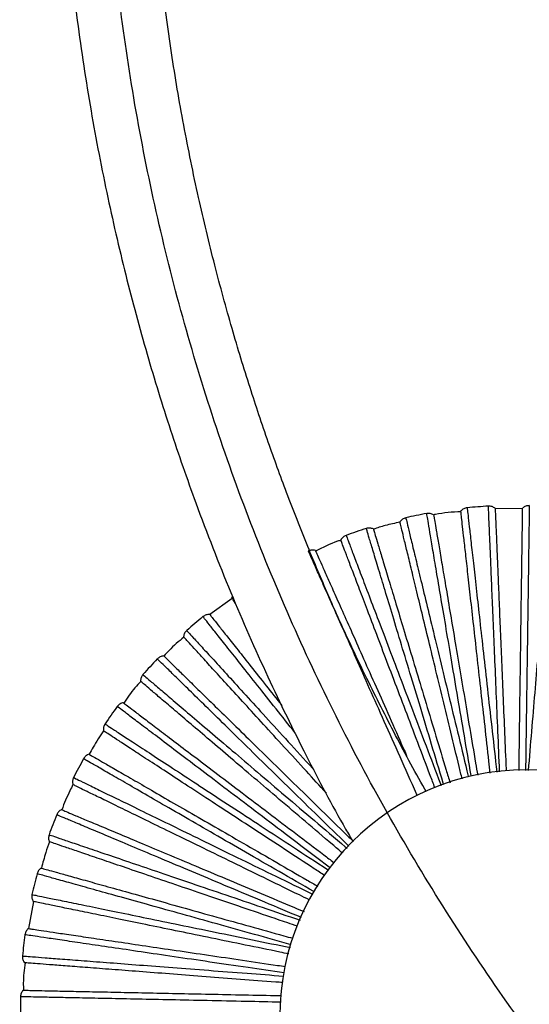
# Paper-space layout '_Inferior' of a CAD drawing. Header units: millimetres. Extents: x -509 to 509, y -547 to 549.
# Tile 3 of 32: x -467 to -363, y -260 to -60. Entities that reach past the tile are written whole.
import ezdxf

# ---------------------------------------------------------------- set-up
doc = ezdxf.new("R2010")
doc.units = ezdxf.units.MM

psp = doc.layouts.new('_Inferior')

# ---------------------------------------------------------------- linework, layer by layer
at = {"color": 7, "linetype": 'Continuous', "lineweight": 25}
for p, q in [((-364.71, -158.92), (-370.29, -158.94)), ((-423.67, -177.17), (-428.21, -180.43)), ((-423.6, -176.73), (-423.75, -177.07)), ((-463.99, -238.69), (-464.99, -244.18))]:
    psp.add_line(p, q, dxfattribs=at)
for centre, radius, start, end in [((-366.11, -258.78), 100.5, 93.1644, 95.6356), ((-366.11, -258.78), 100.5, 100.3643, 102.8356), ((-366.11, -258.78), 100.5, 107.564, 110.0357), ((-366.11, -258.78), 100.5, 129.1631, 131.6363), ((-366.11, -258.78), 100.5, 136.3642, 138.8356), ((-366.11, -258.78), 100.5, 143.5639, 146.0357), ((-366.11, -258.78), 100.5, 150.7636, 153.2359), ((-363.98, -261.94), 50, 0, 180), ((-366.11, -258.78), 100.5, 157.9633, 160.4361), ((-366.11, -258.78), 100.5, 165.1631, 167.6364), ((-366.11, -258.78), 100.5, 172.363, 174.8366), ((-366.11, -258.78), 100.5, 179.5631, 182.0368)]:
    psp.add_arc(centre, radius, start, end, dxfattribs=at)
for points, knots in [([(-459, 0), (-458.91, -6.72), (-458.75, -19.97), (-457.42, -39.56), (-455.38, -58.54), (-452.64, -76.89), (-449.28, -94.5), (-445.4, -111.34), (-441.06, -127.43), (-436.3, -142.87), (-430.69, -159.03), (-424.16, -175.75), (-416.66, -192.85), (-408.83, -208.83), (-402.99, -219.98), (-399.63, -225.72), (-399.13, -226.58)], [0, 0, 0, 0, 0.085032, 0.167817, 0.248357, 0.326646, 0.402682, 0.475166, 0.545477, 0.613616, 0.679585, 0.762016, 0.840784, 0.915891, 0.987335, 1, 1, 1, 1]), ([(450, 0), (450, -7.36), (449.82, -14.72), (449.1, -29.43), (448.55, -36.78), (446.39, -58.76), (444.23, -73.34), (438.48, -102.23), (434.9, -116.54), (426.35, -144.72), (421.38, -158.6), (410.11, -185.81), (403.81, -199.14), (389.92, -225.11), (382.34, -237.76), (365.98, -262.25), (357.2, -274.1), (338.51, -296.86), (318.71, -318.71), (296.86, -338.51), (274.09, -357.2), (262.25, -365.98), (237.76, -382.34), (225.12, -389.92), (199.14, -403.81), (185.81, -410.11), (158.6, -421.38), (144.72, -426.35), (116.54, -434.9), (102.24, -438.48), (73.35, -444.23), (58.76, -446.39), (29.45, -449.28), (14.73, -450), (-14.73, -450), (-29.45, -449.28), (-58.76, -446.39), (-73.34, -444.23), (-102.23, -438.48), (-116.54, -434.9), (-144.72, -426.35), (-158.6, -421.38), (-185.81, -410.11), (-199.14, -403.81), (-225.11, -389.92), (-237.76, -382.34), (-262.25, -365.98), (-274.1, -357.2), (-296.86, -338.51), (-318.71, -318.71), (-338.51, -296.86), (-357.2, -274.09), (-365.98, -262.25), (-382.34, -237.76), (-389.92, -225.12), (-403.81, -199.14), (-410.11, -185.81), (-421.38, -158.6), (-426.35, -144.72), (-434.9, -116.54), (-438.48, -102.24), (-444.23, -73.35), (-446.39, -58.76), (-449.28, -29.45), (-450, -14.73), (-450, 0)], [0, 0, 0, 0, 0.015625, 0.015625, 0.03125, 0.03125, 0.0625, 0.0625, 0.09375, 0.09375, 0.125, 0.125, 0.15625, 0.15625, 0.1875, 0.1875, 0.21875, 0.21875, 0.25, 0.28125, 0.28125, 0.3125, 0.3125, 0.34375, 0.34375, 0.375, 0.375, 0.40625, 0.40625, 0.4375, 0.4375, 0.46875, 0.46875, 0.5, 0.5, 0.53125, 0.53125, 0.5625, 0.5625, 0.59375, 0.59375, 0.625, 0.625, 0.65625, 0.65625, 0.6875, 0.6875, 0.71875, 0.71875, 0.75, 0.78125, 0.78125, 0.8125, 0.8125, 0.84375, 0.84375, 0.875, 0.875, 0.90625, 0.90625, 0.9375, 0.9375, 0.96875, 0.96875, 1, 1, 1, 1]), ([(-384.29, -216.33), (-384.37, -216.18), (-386.69, -212.21), (-390.84, -204.34), (-396.05, -194.08), (-400.44, -184.8), (-404.35, -176.12), (-408.49, -166.31), (-412.55, -155.97), (-416.46, -145.2), (-420.17, -134.11), (-423.82, -122.13), (-427.32, -109.26), (-430.62, -95.5), (-433.56, -81.14), (-436.09, -66.21), (-438.17, -50.76), (-439.74, -34.53), (-440.8, -17.52), (-440.93, -5.92), (-441, 0)], [0, 0, 0, 0, 0.0022928, 0.0609274, 0.1179714, 0.1550408, 0.1971235, 0.2442195, 0.2963283, 0.3444736, 0.3962279, 0.4515909, 0.5105627, 0.5731443, 0.6393369, 0.7050558, 0.7739843, 0.8461185, 0.9214566, 1, 1, 1, 1]), ([(-375.16, -213.23), (-375.17, -213.2), (-375.64, -210.38), (-376.56, -204.99), (-377.87, -197.24), (-379.1, -189.99), (-380.22, -183.33), (-381.24, -177.36), (-382.12, -172.15), (-382.86, -167.78), (-383.44, -164.32), (-383.87, -161.78), (-384.11, -160.35), (-384.21, -159.75), (-384.19, -159.92), (-384.19, -159.92)], [0, 0, 0, 0, 0.0010599, 0.0915014, 0.1826631, 0.2730944, 0.363637, 0.4547672, 0.5451335, 0.6358102, 0.7268502, 0.8171814, 0.9080297, 0.9994902, 1, 1, 1, 1]), ([(-377.24, -159.55), (-378.97, -159.65), (-380.84, -159.77), (-382.65, -160.17), (-382.78, -160.2)], [0, 0, 0, 0, 0.930019, 1, 1, 1, 1]), ([(-371.28, -212.65), (-371.37, -211.84), (-371.74, -208.57), (-372.36, -203.01), (-373.14, -196.06), (-373.88, -189.44), (-374.58, -183.26), (-375.21, -177.64), (-375.76, -172.69), (-376.23, -168.49), (-376.62, -165.08), (-376.91, -162.47), (-377.11, -160.68), (-377.23, -159.6), (-377.25, -159.47), (-377.25, -159.4)], [0, 0, 0, 0, 0.026648, 0.107201, 0.189419, 0.27287, 0.357075, 0.441534, 0.525734, 0.609173, 0.691375, 0.771906, 0.850389, 0.926504, 1, 1, 1, 1]), ([(-375.98, -158.77), (-375.97, -158.87), (-375.94, -159.06), (-375.76, -160.66), (-375.48, -163.18), (-375.09, -166.67), (-374.6, -171.07), (-374.01, -176.31), (-373.34, -182.33), (-372.58, -189.04), (-371.77, -196.34), (-370.89, -204.16), (-370.28, -209.58), (-369.97, -212.42), (-369.96, -212.45)], [0, 0, 0, 0, 0.090954, 0.182035, 0.273269, 0.363696, 0.454374, 0.54549, 0.635872, 0.726706, 0.81769, 0.908058, 0.999061, 1, 1, 1, 1]), ([(-369.39, -212.37), (-369.39, -212.36), (-369.5, -209.54), (-369.73, -204.11), (-370.06, -196.25), (-370.37, -188.91), (-370.66, -182.16), (-370.91, -176.11), (-371.13, -170.83), (-371.32, -166.4), (-371.47, -162.9), (-371.57, -160.32), (-371.63, -158.87), (-371.66, -158.26), (-371.65, -158.44), (-371.65, -158.44)], [0, 0, 0, 0, 0.000141, 0.090665, 0.181911, 0.272425, 0.363051, 0.454265, 0.544715, 0.635475, 0.726599, 0.817013, 0.907945, 0.99949, 1, 1, 1, 1]), ([(-370.29, -158.87), (-370.29, -158.93), (-370.29, -159.06), (-370.24, -160.15), (-370.16, -161.95), (-370.06, -164.57), (-369.91, -168), (-369.73, -172.23), (-369.53, -177.2), (-369.29, -182.85), (-369.03, -189.06), (-368.75, -195.72), (-368.46, -202.71), (-368.23, -208.22), (-368.09, -211.43), (-368.06, -212.17)], [0, 0, 0, 0, 0.073682, 0.14999, 0.228672, 0.309408, 0.391818, 0.475468, 0.559881, 0.644554, 0.728973, 0.812635, 0.895062, 0.975819, 1, 1, 1, 1]), ([(-365.45, -212.07), (-365.44, -211.35), (-365.4, -208.16), (-365.32, -202.67), (-365.23, -195.67), (-365.13, -189.01), (-365.05, -182.79), (-364.97, -177.14), (-364.9, -172.16), (-364.84, -167.93), (-364.79, -164.5), (-364.75, -161.88), (-364.73, -160.07), (-364.71, -158.99), (-364.71, -158.86), (-364.71, -158.79)], [0, 0, 0, 0, 0.023551, 0.10436, 0.18684, 0.270556, 0.35503, 0.439757, 0.524225, 0.607929, 0.690392, 0.771181, 0.849913, 0.92627, 1, 1, 1, 1]), ([(-363.36, -158.32), (-363.37, -158.42), (-363.37, -158.62), (-363.39, -160.22), (-363.43, -162.76), (-363.48, -166.27), (-363.54, -170.7), (-363.61, -175.97), (-363.7, -182.03), (-363.79, -188.78), (-363.9, -196.13), (-364.01, -203.91), (-364.08, -209.38), (-364.12, -212.1)], [0, 0, 0, 0, 0.091189, 0.182505, 0.273974, 0.364634, 0.455546, 0.546897, 0.637512, 0.72858, 0.819799, 0.910401, 1, 1, 1, 1]), ([(-363.52, -212.11), (-363.3, -209.43), (-362.84, -203.99), (-362.2, -196.25), (-361.58, -188.92), (-361.02, -182.19), (-360.51, -176.16), (-360.07, -170.89), (-359.7, -166.48), (-359.41, -162.98), (-359.19, -160.41), (-359.07, -158.96), (-359.02, -158.36), (-359.03, -158.53), (-359.03, -158.53)], [0, 0, 0, 0, 0.088537, 0.179996, 0.270722, 0.36156, 0.452988, 0.543649, 0.634622, 0.725959, 0.816585, 0.90773, 0.999489, 1, 1, 1, 1]), ([(-389.6, -161.7), (-390.61, -161.89), (-392.44, -162.24), (-394.19, -162.86), (-394.98, -163.14)], [0, 0, 0, 0, 0.552481, 1, 1, 1, 1]), ([(-377, -213.77), (-377.2, -212.94), (-377.98, -209.71), (-379.3, -204.23), (-380.95, -197.44), (-382.51, -190.96), (-383.98, -184.91), (-385.31, -179.42), (-386.48, -174.58), (-387.47, -170.47), (-388.28, -167.13), (-388.89, -164.59), (-389.32, -162.83), (-389.57, -161.78), (-389.61, -161.65), (-389.62, -161.59)], [0, 0, 0, 0, 0.027863, 0.108316, 0.190432, 0.273777, 0.357878, 0.442231, 0.526326, 0.60966, 0.69176, 0.772191, 0.850576, 0.926596, 1, 1, 1, 1]), ([(-388.43, -160.8), (-388.41, -160.89), (-388.36, -161.08), (-387.99, -162.64), (-387.39, -165.11), (-386.56, -168.53), (-385.52, -172.82), (-384.28, -177.95), (-382.86, -183.84), (-381.27, -190.4), (-379.55, -197.54), (-377.7, -205.19), (-376.41, -210.51), (-375.74, -213.31), (-375.72, -213.36)], [0, 0, 0, 0, 0.090897, 0.18192, 0.273097, 0.363467, 0.454087, 0.545146, 0.635471, 0.726247, 0.817174, 0.907485, 0.99843, 1, 1, 1, 1]), ([(-382.78, -160.18), (-382.77, -160.25), (-382.75, -160.37), (-382.57, -161.45), (-382.27, -163.23), (-381.83, -165.81), (-381.26, -169.2), (-380.55, -173.37), (-379.72, -178.28), (-378.78, -183.85), (-377.74, -189.98), (-376.63, -196.55), (-375.47, -203.45), (-374.53, -208.97), (-373.98, -212.22), (-373.84, -213.03)], [0, 0, 0, 0, 0.073478, 0.149575, 0.228039, 0.308552, 0.390734, 0.474153, 0.558333, 0.642772, 0.726957, 0.810387, 0.892587, 0.973121, 1, 1, 1, 1]), ([(-380.72, -214.99), (-380.76, -214.87), (-381.61, -212.05), (-383.22, -206.72), (-385.49, -199.2), (-387.62, -192.16), (-389.57, -185.7), (-391.32, -179.9), (-392.85, -174.84), (-394.13, -170.6), (-395.14, -167.24), (-395.89, -164.77), (-396.31, -163.38), (-396.48, -162.8), (-396.43, -162.97), (-396.43, -162.97)], [0, 0, 0, 0, 0.004024, 0.094197, 0.185088, 0.275251, 0.365525, 0.456385, 0.546483, 0.636891, 0.727661, 0.817724, 0.908303, 0.999492, 1, 1, 1, 1]), ([(-395.01, -163.05), (-394.99, -163.11), (-394.95, -163.24), (-394.64, -164.28), (-394.12, -166), (-393.36, -168.51), (-392.37, -171.8), (-391.14, -175.85), (-389.71, -180.62), (-388.07, -186.03), (-386.27, -191.98), (-384.35, -198.36), (-382.33, -205.06), (-380.69, -210.49), (-379.71, -213.71), (-379.45, -214.58)], [0, 0, 0, 0, 0.073301, 0.149214, 0.227488, 0.307806, 0.38979, 0.473007, 0.556983, 0.641217, 0.725199, 0.808428, 0.890428, 0.970767, 1, 1, 1, 1]), ([(-401.61, -165.33), (-401.83, -165.4), (-403.6, -165.98), (-405.27, -166.81), (-406.73, -167.54)], [0, 0, 0, 0, 0.127658, 1, 1, 1, 1]), ([(-382.52, -215.58), (-382.83, -214.75), (-384.03, -211.61), (-386.04, -206.32), (-388.52, -199.78), (-390.89, -193.55), (-393.09, -187.74), (-395.1, -182.45), (-396.87, -177.8), (-398.37, -173.84), (-399.59, -170.64), (-400.52, -168.18), (-401.16, -166.5), (-401.55, -165.48), (-401.59, -165.36), (-401.62, -165.3)], [0, 0, 0, 0, 0.028801, 0.109176, 0.191213, 0.274478, 0.358498, 0.442769, 0.526783, 0.610037, 0.692057, 0.772411, 0.85072, 0.926667, 1, 1, 1, 1]), ([(-400.54, -164.37), (-400.5, -164.46), (-400.43, -164.64), (-399.86, -166.14), (-398.96, -168.51), (-397.71, -171.8), (-396.14, -175.94), (-394.27, -180.87), (-392.12, -186.53), (-389.72, -192.84), (-387.12, -199.71), (-384.33, -207.06), (-382.35, -212.26), (-381.3, -215.04), (-381.25, -215.16)], [0, 0, 0, 0, 0.090648, 0.181423, 0.27235, 0.362472, 0.452845, 0.543655, 0.633732, 0.72426, 0.814938, 0.905003, 0.995699, 1, 1, 1, 1]), ([(-386.05, -217.25), (-386.12, -217.11), (-387.33, -214.39), (-389.61, -209.28), (-392.81, -202.1), (-395.8, -195.39), (-398.54, -189.22), (-401.01, -183.68), (-403.16, -178.85), (-404.96, -174.81), (-406.39, -171.6), (-407.44, -169.25), (-408.03, -167.92), (-408.27, -167.37), (-408.2, -167.52), (-408.2, -167.53)], [0, 0, 0, 0, 0.005039, 0.09512, 0.185919, 0.27599, 0.366172, 0.456939, 0.546945, 0.637261, 0.727938, 0.81791, 0.908396, 0.999492, 1, 1, 1, 1]), ([(-406.78, -167.43), (-406.75, -167.49), (-406.7, -167.61), (-406.26, -168.6), (-405.52, -170.25), (-404.46, -172.64), (-403.06, -175.78), (-401.34, -179.64), (-399.32, -184.19), (-397.02, -189.35), (-394.49, -195.03), (-391.77, -201.14), (-389.68, -205.85), (-388.47, -208.56), (-388.25, -209.05)], [0, 0, 0, 0, 0.08071, 0.164296, 0.250482, 0.338919, 0.429189, 0.520818, 0.613282, 0.706031, 0.798502, 0.890143, 0.980432, 1, 1, 1, 1]), ([(-422.95, -178.2), (-422.95, -178.2), (-423.29, -177.72), (-423.61, -177.27), (-423.7, -177.13), (-423.75, -177.07)], [0, 0, 0, 0, 0.003173, 0.510313, 1, 1, 1, 1]), ([(-410.87, -204.46), (-412.19, -202.79), (-414.94, -199.33), (-418.58, -194.73), (-421.87, -190.58), (-424.62, -187.11), (-426.8, -184.36), (-428.4, -182.34), (-429.31, -181.2), (-429.68, -180.72), (-429.57, -180.86), (-429.57, -180.86)], [0, 0, 0, 0, 0.116567, 0.243079, 0.36853, 0.494413, 0.620799, 0.746202, 0.872322, 0.999292, 1, 1, 1, 1]), ([(-428.22, -180.41), (-428.18, -180.46), (-428.1, -180.57), (-427.42, -181.42), (-426.3, -182.83), (-424.67, -184.89), (-422.54, -187.57), (-419.91, -190.9), (-416.94, -194.64), (-414.67, -197.51), (-413.59, -198.87)], [0, 0, 0, 0, 0.115809, 0.235747, 0.359414, 0.48631, 0.615839, 0.747315, 0.879992, 1, 1, 1, 1]), ([(-432.88, -183.67), (-432.81, -183.74), (-432.68, -183.89), (-431.59, -185.08), (-429.89, -186.95), (-427.51, -189.55), (-424.53, -192.81), (-420.97, -196.71), (-416.89, -201.18), (-412.32, -206.19), (-409.01, -209.81), (-407.18, -211.82), (-407.11, -211.9)], [0, 0, 0, 0, 0.110736, 0.221627, 0.332704, 0.442797, 0.553196, 0.66413, 0.774169, 0.884759, 0.995531, 1, 1, 1, 1]), ([(-433.45, -185.03), (-434.49, -185.89), (-435.93, -187.08), (-437.16, -188.47), (-437.5, -188.86)], [0, 0, 0, 0, 0.722804, 1, 1, 1, 1]), ([(-404.54, -216.69), (-405.91, -215.19), (-408.88, -211.93), (-413.15, -207.26), (-417.35, -202.66), (-421.16, -198.49), (-424.52, -194.81), (-427.37, -191.69), (-429.69, -189.15), (-431.46, -187.22), (-432.67, -185.88), (-433.4, -185.08), (-433.49, -184.98), (-433.54, -184.94)], [0, 0, 0, 0, 0.08022, 0.174913, 0.270462, 0.366299, 0.461842, 0.556521, 0.649797, 0.741178, 0.830234, 0.916603, 1, 1, 1, 1]), ([(-399.97, -227.48), (-400.08, -227.38), (-402.19, -225.31), (-406.18, -221.41), (-411.8, -215.91), (-417.05, -210.77), (-421.87, -206.04), (-426.2, -201.8), (-429.98, -198.11), (-433.15, -195.01), (-435.65, -192.55), (-437.49, -190.75), (-438.53, -189.73), (-438.96, -189.31), (-438.84, -189.43), (-438.84, -189.43)], [0, 0, 0, 0, 0.004562, 0.094687, 0.185529, 0.275643, 0.365868, 0.456679, 0.546728, 0.637087, 0.727808, 0.817822, 0.908352, 0.999492, 1, 1, 1, 1]), ([(-437.55, -188.81), (-437.51, -188.86), (-437.41, -188.95), (-436.64, -189.71), (-435.35, -190.97), (-433.47, -192.81), (-431.02, -195.21), (-428, -198.17), (-424.44, -201.65), (-420.41, -205.61), (-415.96, -209.96), (-411.2, -214.62), (-406.2, -219.52), (-402.22, -223.42), (-399.88, -225.7), (-399.31, -226.26)], [0, 0, 0, 0, 0.073539, 0.149699, 0.228228, 0.308808, 0.391058, 0.474546, 0.558796, 0.643305, 0.72756, 0.811059, 0.893327, 0.973927, 1, 1, 1, 1]), ([(-441.76, -192.63), (-441.69, -192.7), (-441.54, -192.82), (-440.32, -193.87), (-438.39, -195.51), (-435.71, -197.79), (-432.34, -200.65), (-428.32, -204.08), (-423.71, -208), (-418.57, -212.38), (-412.98, -217.14), (-406.99, -222.24), (-402.74, -225.85), (-400.47, -227.79), (-400.35, -227.89)], [0, 0, 0, 0, 0.090599, 0.181325, 0.272203, 0.362277, 0.452601, 0.543362, 0.633391, 0.723871, 0.8145, 0.904516, 0.995163, 1, 1, 1, 1]), ([(-442.21, -194.02), (-442.61, -194.44), (-443.88, -195.8), (-444.94, -197.34), (-445.67, -198.39)], [0, 0, 0, 0, 0.313543, 1, 1, 1, 1]), ([(-401.27, -228.86), (-401.95, -228.27), (-404.52, -226.09), (-408.84, -222.41), (-414.17, -217.88), (-419.24, -213.56), (-423.98, -209.53), (-428.29, -205.86), (-432.08, -202.64), (-435.3, -199.89), (-437.91, -197.67), (-439.91, -195.97), (-441.28, -194.8), (-442.11, -194.1), (-442.21, -194.01), (-442.26, -193.97)], [0, 0, 0, 0, 0.029326, 0.109658, 0.19165, 0.274871, 0.358845, 0.443071, 0.527039, 0.610248, 0.692224, 0.772534, 0.850801, 0.926707, 1, 1, 1, 1]), ([(-403.8, -231.84), (-403.86, -231.8), (-406.16, -230.05), (-410.55, -226.72), (-416.81, -221.97), (-422.66, -217.53), (-428.05, -213.45), (-432.87, -209.78), (-437.08, -206.59), (-440.61, -203.91), (-443.4, -201.79), (-445.46, -200.23), (-446.62, -199.35), (-447.1, -198.99), (-446.96, -199.09), (-446.96, -199.09)], [0, 0, 0, 0, 0.0022267, 0.0925625, 0.1836177, 0.2739435, 0.3643803, 0.455404, 0.5456648, 0.6362356, 0.7271692, 0.817395, 0.9081371, 0.9994908, 1, 1, 1, 1]), ([(-445.76, -198.32), (-445.71, -198.36), (-445.6, -198.44), (-444.74, -199.1), (-443.3, -200.19), (-441.21, -201.77), (-438.48, -203.85), (-435.11, -206.41), (-431.14, -209.42), (-426.64, -212.83), (-421.69, -216.59), (-416.38, -220.62), (-410.81, -224.85), (-406.34, -228.24), (-403.7, -230.24), (-403.04, -230.75)], [0, 0, 0, 0, 0.073451, 0.149519, 0.227953, 0.308436, 0.390587, 0.473975, 0.558123, 0.64253, 0.726684, 0.810083, 0.892251, 0.972755, 1, 1, 1, 1]), ([(-449.46, -202.64), (-449.38, -202.69), (-449.21, -202.8), (-447.87, -203.68), (-445.75, -205.07), (-442.8, -206.99), (-439.1, -209.41), (-434.69, -212.3), (-429.62, -215.62), (-423.97, -219.32), (-417.83, -223.34), (-411.25, -227.65), (-406.63, -230.67), (-404.19, -232.27), (-404.12, -232.31)], [0, 0, 0, 0, 0.090789, 0.181705, 0.272773, 0.363036, 0.453549, 0.5445, 0.634717, 0.725386, 0.816205, 0.90641, 0.997247, 1, 1, 1, 1]), ([(-449.77, -204.03), (-450.49, -205.13), (-451.51, -206.69), (-452.42, -208.31), (-452.69, -208.79)], [0, 0, 0, 0, 0.704827, 1, 1, 1, 1]), ([(-404.86, -233.42), (-405.57, -232.96), (-408.36, -231.13), (-413.07, -228.05), (-418.92, -224.22), (-424.49, -220.57), (-429.7, -217.17), (-434.43, -214.07), (-438.59, -211.35), (-442.13, -209.03), (-445.01, -207.15), (-447.2, -205.71), (-448.71, -204.73), (-449.62, -204.13), (-449.73, -204.06), (-449.78, -204.02)], [0, 0, 0, 0, 0.027844, 0.108298, 0.190416, 0.273763, 0.357865, 0.44222, 0.526317, 0.609653, 0.691754, 0.772187, 0.850573, 0.926595, 1, 1, 1, 1]), ([(-407.03, -236.69), (-407.04, -236.69), (-409.49, -235.27), (-414.21, -232.55), (-421.03, -228.62), (-427.39, -224.94), (-433.24, -221.57), (-438.49, -218.54), (-443.06, -215.9), (-446.9, -213.68), (-449.94, -211.93), (-452.17, -210.64), (-453.43, -209.91), (-453.95, -209.61), (-453.8, -209.7), (-453.8, -209.7)], [0, 0, 0, 0, 0.000473, 0.090968, 0.182183, 0.272668, 0.363263, 0.454447, 0.544866, 0.635596, 0.72669, 0.817074, 0.907976, 0.99949, 1, 1, 1, 1]), ([(-452.71, -208.78), (-452.65, -208.81), (-452.54, -208.88), (-451.6, -209.42), (-450.04, -210.32), (-447.76, -211.64), (-444.79, -213.35), (-441.13, -215.47), (-436.82, -217.96), (-431.92, -220.78), (-426.54, -223.89), (-420.76, -227.22), (-414.71, -230.72), (-409.86, -233.52), (-407, -235.17), (-406.29, -235.58)], [0, 0, 0, 0, 0.073476, 0.149572, 0.228034, 0.308545, 0.390725, 0.474142, 0.55832, 0.642756, 0.72694, 0.810368, 0.892565, 0.973097, 1, 1, 1, 1]), ([(-455.84, -213.53), (-455.75, -213.57), (-455.57, -213.66), (-454.13, -214.36), (-451.85, -215.47), (-448.69, -217.01), (-444.71, -218.95), (-439.97, -221.27), (-434.53, -223.92), (-428.46, -226.88), (-421.86, -230.1), (-414.79, -233.55), (-409.91, -235.93), (-407.36, -237.18), (-407.35, -237.18)], [0, 0, 0, 0, 0.09102, 0.182167, 0.273467, 0.363959, 0.454702, 0.545884, 0.636331, 0.72723, 0.81828, 0.908714, 0.999782, 1, 1, 1, 1]), ([(-455.96, -214.96), (-456.18, -215.37), (-457.02, -217.03), (-457.73, -218.76), (-458.25, -220.05)], [0, 0, 0, 0, 0.252599, 1, 1, 1, 1]), ([(-408.02, -238.34), (-408.69, -238.01), (-411.58, -236.6), (-416.55, -234.18), (-422.83, -231.11), (-428.82, -228.19), (-434.41, -225.47), (-439.49, -222.99), (-443.97, -220.81), (-447.77, -218.95), (-450.85, -217.45), (-453.21, -216.3), (-454.83, -215.51), (-455.81, -215.03), (-455.93, -214.97), (-455.99, -214.94)], [0, 0, 0, 0, 0.024455, 0.105189, 0.187593, 0.271231, 0.355627, 0.440276, 0.524665, 0.608292, 0.690679, 0.771393, 0.850052, 0.926339, 1, 1, 1, 1]), ([(-409.61, -241.94), (-412.12, -240.89), (-417.18, -238.76), (-424.37, -235.74), (-431.15, -232.89), (-437.37, -230.27), (-442.96, -227.93), (-447.83, -225.88), (-451.91, -224.16), (-455.15, -222.8), (-457.52, -221.81), (-458.87, -221.24), (-459.42, -221.01), (-459.26, -221.07), (-459.26, -221.08)], [0, 0, 0, 0, 0.089418, 0.180788, 0.271427, 0.362177, 0.453517, 0.54409, 0.634975, 0.726224, 0.816762, 0.907819, 0.999489, 1, 1, 1, 1]), ([(-458.29, -220.03), (-458.23, -220.05), (-458.11, -220.11), (-457.11, -220.53), (-455.45, -221.23), (-453.03, -222.24), (-449.87, -223.57), (-445.97, -225.21), (-441.38, -227.14), (-436.17, -229.33), (-430.43, -231.74), (-424.29, -234.32), (-417.84, -237.03), (-412.74, -239.18), (-409.77, -240.43), (-409.07, -240.72)], [0, 0, 0, 0, 0.073646, 0.149917, 0.228559, 0.309256, 0.391626, 0.475235, 0.559606, 0.644238, 0.728615, 0.812236, 0.894622, 0.97534, 1, 1, 1, 1]), ([(-460.8, -225.13), (-460.71, -225.16), (-460.52, -225.22), (-459, -225.74), (-456.6, -226.56), (-453.27, -227.69), (-449.09, -229.12), (-444.09, -230.82), (-438.36, -232.77), (-431.97, -234.95), (-425.01, -237.32), (-417.63, -239.83), (-412.44, -241.6), (-409.86, -242.48)], [0, 0, 0, 0, 0.0911515, 0.1824307, 0.2738631, 0.3644861, 0.4553606, 0.546675, 0.6372532, 0.7282843, 0.8194662, 0.9100308, 1, 1, 1, 1]), ([(-460.72, -226.57), (-460.99, -227.3), (-461.64, -229.04), (-462.08, -230.85), (-462.35, -231.91)], [0, 0, 0, 0, 0.41427, 1, 1, 1, 1]), ([(-410.4, -243.7), (-411.06, -243.48), (-414.05, -242.46), (-419.23, -240.7), (-425.85, -238.44), (-432.16, -236.29), (-438.05, -234.29), (-443.4, -232.47), (-448.11, -230.86), (-452.12, -229.5), (-455.37, -228.39), (-457.85, -227.55), (-459.56, -226.97), (-460.59, -226.62), (-460.71, -226.58), (-460.77, -226.55)], [0, 0, 0, 0, 0.022729, 0.103607, 0.186156, 0.269942, 0.354487, 0.439286, 0.523825, 0.607599, 0.690132, 0.770988, 0.849787, 0.926208, 1, 1, 1, 1]), ([(-411.7, -247.44), (-414.21, -246.74), (-419.39, -245.29), (-426.79, -243.22), (-433.88, -241.25), (-440.38, -239.43), (-446.22, -237.8), (-451.31, -236.38), (-455.58, -235.19), (-458.95, -234.25), (-461.44, -233.55), (-462.84, -233.16), (-463.42, -233), (-463.25, -233.05), (-463.25, -233.05)], [0, 0, 0, 0, 0.086114, 0.177816, 0.268784, 0.359864, 0.451534, 0.542436, 0.633651, 0.72523, 0.816097, 0.907484, 0.999487, 1, 1, 1, 1]), ([(-462.42, -231.89), (-462.36, -231.91), (-462.23, -231.94), (-461.19, -232.23), (-459.45, -232.72), (-456.92, -233.42), (-453.62, -234.35), (-449.54, -235.49), (-444.75, -236.82), (-439.31, -238.34), (-433.31, -240.02), (-426.9, -241.81), (-420.16, -243.69), (-414.95, -245.14), (-411.97, -245.98), (-411.37, -246.14)], [0, 0, 0, 0, 0.073954, 0.150545, 0.229517, 0.310551, 0.393266, 0.477225, 0.56195, 0.646936, 0.731667, 0.815638, 0.898369, 0.979425, 1, 1, 1, 1]), ([(-464.27, -237.26), (-464.18, -237.28), (-463.98, -237.32), (-462.41, -237.65), (-459.93, -238.16), (-456.48, -238.86), (-452.15, -239.75), (-446.98, -240.81), (-441.05, -242.03), (-434.44, -243.39), (-427.23, -244.87), (-419.69, -246.42), (-414.43, -247.5), (-411.85, -248.03)], [0, 0, 0, 0, 0.091457, 0.183043, 0.274782, 0.36571, 0.456889, 0.54851, 0.639392, 0.730729, 0.822217, 0.913086, 1, 1, 1, 1]), ([(-412.18, -249.32), (-412.78, -249.2), (-415.8, -248.58), (-421.08, -247.5), (-427.93, -246.09), (-434.46, -244.75), (-440.55, -243.5), (-446.09, -242.36), (-450.96, -241.36), (-455.11, -240.51), (-458.47, -239.82), (-461.04, -239.29), (-462.81, -238.93), (-463.87, -238.71), (-464, -238.69), (-464.06, -238.67)], [0, 0, 0, 0, 0.020091, 0.101187, 0.183959, 0.267972, 0.352745, 0.437772, 0.522539, 0.60654, 0.689296, 0.77037, 0.849381, 0.926009, 1, 1, 1, 1]), ([(-413.17, -253.18), (-415.61, -252.82), (-420.79, -252.05), (-428.27, -250.95), (-435.54, -249.88), (-442.22, -248.89), (-448.22, -248.01), (-453.44, -247.24), (-457.83, -246.59), (-461.3, -246.08), (-463.85, -245.7), (-465.29, -245.49), (-465.89, -245.4), (-465.71, -245.43), (-465.71, -245.43)], [0, 0, 0, 0, 0.081881, 0.174008, 0.265397, 0.356898, 0.448994, 0.540317, 0.631954, 0.723958, 0.815246, 0.907056, 0.999485, 1, 1, 1, 1]), ([(-465.03, -244.17), (-464.97, -244.18), (-464.84, -244.2), (-463.76, -244.36), (-461.98, -244.62), (-459.39, -245.01), (-455.99, -245.51), (-451.8, -246.13), (-446.88, -246.85), (-441.29, -247.68), (-435.14, -248.59), (-428.54, -249.56), (-421.62, -250.58), (-416.36, -251.36), (-413.38, -251.8), (-412.84, -251.88)], [0, 0, 0, 0, 0.074155, 0.150953, 0.23014, 0.311394, 0.394334, 0.478521, 0.563476, 0.648692, 0.733653, 0.817852, 0.900808, 0.982084, 1, 1, 1, 1]), ([(-466.2, -249.74), (-466.1, -249.74), (-465.9, -249.76), (-464.3, -249.88), (-461.77, -250.08), (-458.27, -250.35), (-453.86, -250.69), (-448.59, -251.09), (-442.55, -251.56), (-435.83, -252.08), (-428.5, -252.64), (-420.97, -253.22), (-415.76, -253.62), (-413.3, -253.81)], [0, 0, 0, 0, 0.09193, 0.183988, 0.276201, 0.367598, 0.459248, 0.551342, 0.642693, 0.734501, 0.826462, 0.917799, 1, 1, 1, 1]), ([(-465.69, -251.12), (-465.86, -252.48), (-466.09, -254.34), (-466.03, -256.2), (-466.02, -256.69)], [0, 0, 0, 0, 0.737686, 1, 1, 1, 1]), ([(-413.41, -255.14), (-413.88, -255.1), (-416.82, -254.88), (-422.06, -254.48), (-429.03, -253.94), (-435.68, -253.43), (-441.88, -252.95), (-447.51, -252.52), (-452.48, -252.14), (-456.7, -251.81), (-460.12, -251.55), (-462.73, -251.35), (-464.53, -251.21), (-465.62, -251.12), (-465.75, -251.11), (-465.81, -251.11)], [0, 0, 0, 0, 0.015704, 0.097163, 0.180306, 0.264694, 0.349846, 0.435255, 0.520401, 0.604778, 0.687904, 0.769342, 0.848707, 0.925678, 1, 1, 1, 1]), ([(-466.08, -256.69), (-466.02, -256.69), (-465.89, -256.69), (-464.8, -256.71), (-463, -256.75), (-460.38, -256.81), (-456.94, -256.88), (-452.72, -256.97), (-447.74, -257.07), (-442.09, -257.19), (-435.87, -257.32), (-429.21, -257.46), (-422.21, -257.61), (-416.99, -257.72), (-414.08, -257.78), (-413.63, -257.79)], [0, 0, 0, 0, 0.074398, 0.151447, 0.230893, 0.312414, 0.395625, 0.480088, 0.565321, 0.650816, 0.736055, 0.82053, 0.903758, 0.9853, 1, 1, 1, 1]), ([(-413.74, -259.12), (-416.13, -259.07), (-421.28, -258.96), (-428.76, -258.8), (-436.11, -258.65), (-442.86, -258.51), (-448.92, -258.38), (-454.2, -258.27), (-458.63, -258.18), (-462.14, -258.11), (-464.72, -258.06), (-466.17, -258.02), (-466.78, -258.01), (-466.6, -258.02), (-466.6, -258.02)], [0, 0, 0, 0, 0.079405, 0.171781, 0.263416, 0.355164, 0.447508, 0.539077, 0.630961, 0.723213, 0.814747, 0.906805, 0.999483, 1, 1, 1, 1])]:
    psp.add_open_spline(points, degree=3, knots=knots, dxfattribs=at)
for points in [[(-382.78, -160.18), (-383.01, -160.07), (-383.45, -159.86), (-383.94, -159.9), (-384.19, -159.92)], [(-375.98, -158.77), (-376.22, -158.81), (-376.7, -158.91), (-377.07, -159.24), (-377.25, -159.4)], [(-370.29, -158.87), (-370.5, -158.73), (-370.91, -158.46), (-371.41, -158.44), (-371.65, -158.43)], [(-363.36, -158.32), (-363.61, -158.34), (-364.1, -158.37), (-364.51, -158.65), (-364.71, -158.79)], [(-388.43, -160.79), (-388.67, -160.87), (-389.14, -161.02), (-389.46, -161.4), (-389.62, -161.59)], [(-395.01, -163.05), (-395.24, -162.97), (-395.71, -162.81), (-396.19, -162.91), (-396.43, -162.97)], [(-400.54, -164.36), (-400.76, -164.47), (-401.21, -164.68), (-401.48, -165.09), (-401.62, -165.3)], [(-406.78, -167.43), (-407.02, -167.38), (-407.51, -167.28), (-407.97, -167.44), (-408.2, -167.52)], [(-428.22, -180.41), (-428.47, -180.42), (-428.96, -180.45), (-429.37, -180.72), (-429.58, -180.86)], [(-432.88, -183.67), (-433.05, -183.85), (-433.38, -184.21), (-433.49, -184.69), (-433.54, -184.94)], [(-437.55, -188.81), (-437.8, -188.86), (-438.28, -188.94), (-438.66, -189.27), (-438.84, -189.43)], [(-441.77, -192.63), (-441.91, -192.83), (-442.2, -193.23), (-442.24, -193.72), (-442.26, -193.97)], [(-445.76, -198.32), (-446, -198.39), (-446.47, -198.54), (-446.8, -198.91), (-446.96, -199.09)], [(-449.46, -202.64), (-449.58, -202.85), (-449.81, -203.29), (-449.79, -203.78), (-449.78, -204.02)], [(-452.71, -208.78), (-452.93, -208.88), (-453.38, -209.09), (-453.66, -209.49), (-453.8, -209.7)], [(-455.84, -213.52), (-455.93, -213.75), (-456.11, -214.21), (-456.03, -214.7), (-455.99, -214.94)], [(-458.29, -220.03), (-458.5, -220.16), (-458.92, -220.42), (-459.15, -220.86), (-459.26, -221.07)], [(-460.8, -225.13), (-460.86, -225.37), (-460.99, -225.85), (-460.84, -226.32), (-460.77, -226.55)], [(-462.42, -231.89), (-462.62, -232.04), (-463, -232.35), (-463.17, -232.82), (-463.26, -233.05)], [(-464.28, -237.26), (-464.31, -237.51), (-464.37, -238), (-464.16, -238.45), (-464.06, -238.67)], [(-465.03, -244.17), (-465.21, -244.35), (-465.55, -244.71), (-465.66, -245.19), (-465.72, -245.43)], [(-466.2, -249.74), (-466.2, -249.98), (-466.2, -250.48), (-465.94, -250.9), (-465.81, -251.11)], [(-466.08, -256.69), (-466.23, -256.88), (-466.53, -257.28), (-466.58, -257.77), (-466.6, -258.02)]]:
    psp.add_open_spline(points, degree=3, dxfattribs=at)

doc.saveas('drawing.dxf')
